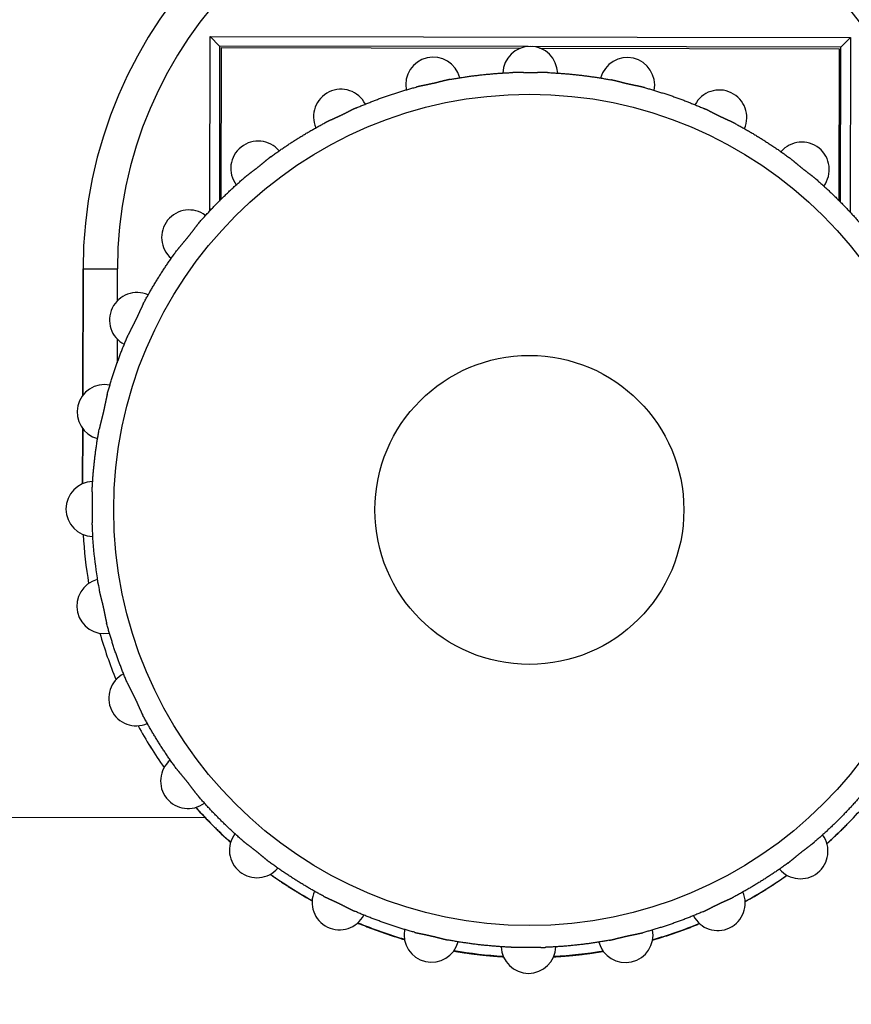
# Model space of a CAD drawing. Header units: millimetres. Extents: x 40090 to 187415, y -53271 to 40260.
# Tile 244 of 256: x 126910 to 126934, y 16478 to 16506. Entities that reach past the tile are written whole.
import ezdxf

# ---------------------------------------------------------------- set-up
doc = ezdxf.new("R2010")
doc.units = ezdxf.units.MM
for name, color, linetype in [('AVM_nárokLAN', 30, 'Continuous'), ('AVM_projektor', 6, 'Continuous'), ('AVM_sp_230VAC', 170, 'Continuous')]:
    doc.layers.add(name, color=color, linetype=linetype)
doc.styles.add('AVM', font='arial.ttf')
doc.dimstyles.new('AVM-1_50', dxfattribs={"dimscale": 40, "dimtxt": 2.5, "dimasz": 2.5, "dimexe": 1.25, "dimexo": 0.625, "dimtad": 1, "dimdec": 0, "dimrnd": 1, "dimtxsty": 'AVM', "dimcen": 2.5, "dimclrd": 256, "dimclre": 256, "dimclrt": 256, "dimadec": 0, "dimazin": 0, "dimtfac": 1, "dimtdec": 0, "dimtmove": 0, "dimatfit": 3, "dimfxl": 0, "dimarcsym": 0})

# ---------------------------------------------------------------- blocks, each defined once
blk = doc.blocks.new('PT-FW430-bottom')
for p, q in [((177.725, 73.796), (178.005, 73.517)), ((177.725, 55.137), (177.725, 73.796)), ((177.725, 73.796), (182.81, 73.796)), ((178.005, 73.517), (178.005, 64.522)), ((182.52, 73.517), (178.005, 73.517)), ((178.05, 64.74), (178.05, 73.467)), ((178.05, 73.467), (182.469, 73.467)), ((178.005, 64.407), (178.005, 55.417)), ((178.05, 55.467), (178.05, 64.189)), ((177.725, 55.137), (178.005, 55.417)), ((178.005, 55.417), (182.52, 55.417)), ((182.469, 55.467), (178.05, 55.467)), ((182.81, 55.137), (177.725, 55.137)), ((200.491, 55.048), (200.491, 33.278)), ((184.505, 51.45), (184.505, 52.449)), ((184.505, 52.449), (185.434, 52.449)), ((186.545, 52.449), (187.243, 52.449)), ((184.505, 51.449), (184.505, 51.45)), ((188.192, 51.45), (184.505, 51.45)), ((184.505, 51.449), (188.193, 51.449)), ((189.158, 51.449), (190.766, 51.449)), ((190.766, 51.45), (189.159, 51.45))]:
    blk.add_line(p, q)
for radius in [12.109, 4.5]:
    blk.add_circle((191.5, 64.467), radius)
for centre, radius, start, end in [((184.505, 64.467), 13.017, 90, 270), ((184.505, 64.467), 13.017, 90, 270), ((184.505, 64.467), 12.017, 90, 270), ((191.505, 64.467), 13.017, 41.8472, 48.1781), ((181.571, 72.385), 0.8, 53.2123, 229.6448), ((201.429, 72.385), 0.8, 310.3552, 126.7877), ((191.505, 64.467), 13.017, 28.9884, 35.3222), ((180.058, 69.977), 0.8, 66.0694, 242.502), ((202.942, 69.977), 0.8, 297.498, 113.9306), ((191.505, 64.467), 13.017, 16.1241, 22.4578), ((179.118, 67.293), 0.8, 78.9266, 255.3591), ((203.882, 67.293), 0.8, 284.6409, 101.0734), ((191.505, 64.467), 13.017, 3.2625, 9.5962), ((178.8, 64.467), 0.8, 91.7837, 268.2163), ((204.2, 64.467), 0.8, 271.7837, 88.2163), ((191.505, 64.467), 13.017, 350.4037, 356.7375), ((179.118, 61.641), 0.8, 104.6409, 281.0734), ((203.882, 61.641), 0.8, 258.9266, 75.3591), ((191.505, 64.467), 13.017, 337.5422, 343.8759), ((180.058, 58.956), 0.8, 117.498, 293.9306), ((202.942, 58.956), 0.8, 246.0694, 62.502), ((191.505, 64.467), 13.017, 324.6834, 331.0116), ((181.571, 56.548), 0.8, 130.3552, 306.7877), ((201.429, 56.548), 0.8, 233.2123, 49.6448), ((191.505, 64.467), 13.017, 311.8247, 318.15), ((183.582, 54.538), 0.8, 143.2123, 319.6448), ((199.418, 54.538), 0.8, 220.3552, 36.7877), ((191.505, 64.467), 13.017, 311.8214, 313.6527), ((191.505, 64.467), 13.017, 298.9636, 305.2871), ((191.505, 64.467), 13.017, 298.9659, 305.2884), ((185.99, 53.024), 0.8, 156.0694, 332.502), ((197.01, 53.024), 0.8, 207.498, 23.9306), ((188.674, 52.085), 0.8, 168.9266, 345.3591), ((194.326, 52.085), 0.8, 194.6409, 11.0734), ((191.505, 64.467), 13.017, 286.1092, 292.4259), ((191.505, 64.467), 13.017, 286.1128, 292.4269), ((191.5, 64.467), 12.75, 272.2628, 280.5945), ((191.5, 51.767), 0.8, 181.7837, 358.2163), ((191.505, 64.467), 13.017, 273.2542, 279.5736), ((191.505, 64.467), 13.017, 273.2541, 279.5709)]:
    blk.add_arc(centre, radius, start, end)
for points, start_tangent, end_tangent in [([(181.853, 72.804), (181.935, 72.897), (182.017, 72.989), (182.1, 73.081), (182.184, 73.171), (182.269, 73.261), (182.354, 73.35), (182.441, 73.439), (182.528, 73.526), (182.616, 73.613), (182.706, 73.698), (182.795, 73.783), (182.886, 73.867), (182.978, 73.95), (183.07, 74.032), (183.163, 74.113)], (0.653873, 0.756604), (0.756604, 0.653873)), ([(199.837, 74.113), (199.93, 74.032), (200.022, 73.95), (200.114, 73.867), (200.205, 73.783), (200.294, 73.698), (200.384, 73.613), (200.472, 73.526), (200.559, 73.439), (200.646, 73.35), (200.731, 73.261), (200.816, 73.171), (200.9, 73.081), (200.983, 72.989), (201.065, 72.897), (201.147, 72.804)], (0.756604, -0.653873), (0.653875, -0.756602)), ([(201.202, 73.152), (201.157, 73.202), (201.111, 73.252), (201.065, 73.302), (201.019, 73.352), (200.972, 73.401), (200.925, 73.451), (200.878, 73.5), (200.831, 73.549), (200.783, 73.597), (200.735, 73.646), (200.687, 73.694), (200.638, 73.742), (200.589, 73.79), (200.54, 73.838), (200.491, 73.885)], (-0.667742, 0.744393), (-0.723538, 0.690284)), ([(181.853, 72.804), (181.845, 72.794), (181.836, 72.783), (181.827, 72.773), (181.819, 72.762), (181.81, 72.751), (181.801, 72.74), (181.792, 72.729), (181.783, 72.718), (181.775, 72.706), (181.766, 72.695), (181.756, 72.683), (181.747, 72.671), (181.738, 72.659), (181.729, 72.646), (181.719, 72.634), (181.71, 72.621), (181.7, 72.609), (181.691, 72.596), (181.681, 72.583), (181.671, 72.57), (181.661, 72.557), (181.651, 72.544), (181.641, 72.531), (181.631, 72.518), (181.621, 72.504), (181.611, 72.491), (181.601, 72.478), (181.59, 72.465), (181.58, 72.451), (181.57, 72.438), (181.559, 72.425), (181.549, 72.412), (181.538, 72.399), (181.528, 72.385), (181.517, 72.372), (181.507, 72.359), (181.496, 72.347), (181.486, 72.334), (181.475, 72.321), (181.465, 72.308), (181.454, 72.296), (181.444, 72.283), (181.433, 72.27), (181.423, 72.258), (181.412, 72.246), (181.402, 72.233), (181.392, 72.221), (181.381, 72.209), (181.371, 72.196), (181.361, 72.184), (181.351, 72.173), (181.341, 72.161), (181.331, 72.149), (181.322, 72.138), (181.312, 72.126), (181.303, 72.115), (181.294, 72.103), (181.284, 72.092), (181.276, 72.081), (181.267, 72.07), (181.258, 72.059), (181.25, 72.049), (181.242, 72.038), (181.233, 72.027), (181.226, 72.016)], (-0.653661, -0.756787), (-0.592359, -0.805674)), ([(201.774, 72.016), (201.767, 72.027), (201.758, 72.038), (201.75, 72.049), (201.742, 72.059), (201.733, 72.07), (201.724, 72.081), (201.715, 72.092), (201.706, 72.104), (201.697, 72.115), (201.688, 72.126), (201.678, 72.138), (201.668, 72.149), (201.659, 72.161), (201.649, 72.173), (201.639, 72.185), (201.629, 72.197), (201.618, 72.209), (201.608, 72.221), (201.598, 72.234), (201.587, 72.246), (201.577, 72.259), (201.566, 72.271), (201.556, 72.284), (201.545, 72.297), (201.534, 72.309), (201.524, 72.322), (201.513, 72.335), (201.502, 72.348), (201.492, 72.361), (201.481, 72.374), (201.471, 72.388), (201.46, 72.401), (201.45, 72.414), (201.439, 72.427), (201.429, 72.44), (201.419, 72.453), (201.408, 72.466), (201.398, 72.48), (201.388, 72.493), (201.378, 72.506), (201.368, 72.519), (201.358, 72.532), (201.348, 72.545), (201.338, 72.558), (201.328, 72.571), (201.319, 72.583), (201.309, 72.596), (201.299, 72.609), (201.29, 72.622), (201.28, 72.634), (201.271, 72.647), (201.262, 72.659), (201.252, 72.671), (201.243, 72.683), (201.234, 72.695), (201.225, 72.707), (201.216, 72.718), (201.208, 72.729), (201.199, 72.741), (201.19, 72.751), (201.181, 72.762), (201.173, 72.773), (201.164, 72.783), (201.155, 72.794), (201.147, 72.804)], (-0.592359, 0.805674), (-0.653675, 0.756775)), ([(180.24, 70.448), (180.299, 70.557), (180.358, 70.665), (180.419, 70.773), (180.48, 70.88), (180.543, 70.987), (180.607, 71.092), (180.672, 71.198), (180.737, 71.302), (180.804, 71.406), (180.872, 71.51), (180.941, 71.612), (181.01, 71.715), (181.081, 71.816), (181.153, 71.917), (181.226, 72.016)], (0.469119, 0.883135), (0.592134, 0.805839)), ([(201.774, 72.016), (201.847, 71.917), (201.919, 71.816), (201.99, 71.715), (202.059, 71.612), (202.128, 71.51), (202.196, 71.406), (202.263, 71.302), (202.328, 71.198), (202.393, 71.092), (202.457, 70.987), (202.52, 70.88), (202.581, 70.773), (202.642, 70.665), (202.701, 70.557), (202.76, 70.448)], (0.592134, -0.80584), (0.469121, -0.883134)), ([(202.897, 70.775), (202.869, 70.826), (202.84, 70.876), (202.812, 70.927), (202.783, 70.977), (202.754, 71.027), (202.724, 71.077), (202.695, 71.126), (202.665, 71.176), (202.635, 71.225), (202.605, 71.275), (202.574, 71.324), (202.544, 71.373), (202.513, 71.421), (202.482, 71.47), (202.451, 71.519), (202.419, 71.567), (202.388, 71.615), (202.356, 71.663), (202.324, 71.711), (202.292, 71.759), (202.259, 71.806), (202.226, 71.854), (202.194, 71.901), (202.16, 71.948), (202.127, 71.995)], (-0.486278, 0.873804), (-0.579592, 0.814907)), ([(180.24, 70.448), (180.234, 70.436), (180.228, 70.424), (180.222, 70.412), (180.216, 70.4), (180.209, 70.387), (180.203, 70.375), (180.197, 70.362), (180.191, 70.349), (180.185, 70.336), (180.179, 70.322), (180.173, 70.309), (180.166, 70.295), (180.16, 70.281), (180.154, 70.267), (180.147, 70.253), (180.141, 70.238), (180.134, 70.224), (180.128, 70.209), (180.121, 70.194), (180.114, 70.18), (180.108, 70.165), (180.101, 70.15), (180.094, 70.135), (180.087, 70.12), (180.08, 70.105), (180.073, 70.089), (180.066, 70.074), (180.059, 70.059), (180.052, 70.044), (180.045, 70.029), (180.037, 70.013), (180.03, 69.998), (180.023, 69.983), (180.016, 69.968), (180.008, 69.953), (180.001, 69.938), (179.994, 69.923), (179.986, 69.908), (179.979, 69.893), (179.971, 69.879), (179.964, 69.864), (179.957, 69.849), (179.949, 69.835), (179.942, 69.82), (179.934, 69.806), (179.927, 69.791), (179.92, 69.777), (179.912, 69.763), (179.905, 69.749), (179.898, 69.735), (179.891, 69.721), (179.884, 69.707), (179.877, 69.694), (179.87, 69.68), (179.863, 69.667), (179.857, 69.654), (179.85, 69.641), (179.844, 69.628), (179.837, 69.615), (179.831, 69.603), (179.825, 69.59), (179.82, 69.578), (179.814, 69.565), (179.809, 69.553), (179.803, 69.541)], (-0.468872, -0.883266), (-0.398229, -0.917286)), ([(203.197, 69.541), (203.191, 69.553), (203.186, 69.565), (203.18, 69.578), (203.175, 69.59), (203.169, 69.603), (203.162, 69.615), (203.156, 69.628), (203.15, 69.641), (203.143, 69.654), (203.137, 69.667), (203.13, 69.681), (203.123, 69.694), (203.116, 69.708), (203.109, 69.721), (203.102, 69.735), (203.095, 69.749), (203.087, 69.763), (203.08, 69.778), (203.073, 69.792), (203.065, 69.806), (203.058, 69.821), (203.05, 69.836), (203.043, 69.85), (203.035, 69.865), (203.028, 69.88), (203.02, 69.895), (203.013, 69.91), (203.006, 69.925), (202.998, 69.94), (202.991, 69.955), (202.983, 69.97), (202.976, 69.985), (202.969, 70.001), (202.961, 70.016), (202.954, 70.031), (202.947, 70.046), (202.94, 70.061), (202.933, 70.076), (202.926, 70.091), (202.919, 70.106), (202.912, 70.121), (202.905, 70.136), (202.899, 70.151), (202.892, 70.166), (202.885, 70.18), (202.879, 70.195), (202.872, 70.21), (202.865, 70.224), (202.859, 70.239), (202.853, 70.253), (202.846, 70.267), (202.84, 70.281), (202.834, 70.295), (202.827, 70.309), (202.821, 70.322), (202.815, 70.336), (202.809, 70.349), (202.803, 70.362), (202.797, 70.375), (202.791, 70.388), (202.784, 70.4), (202.778, 70.412), (202.772, 70.424), (202.766, 70.436), (202.76, 70.448)], (-0.398216, 0.917292), (-0.468886, 0.883259)), ([(179.191, 67.792), (179.224, 67.912), (179.258, 68.03), (179.293, 68.149), (179.33, 68.267), (179.367, 68.385), (179.406, 68.502), (179.445, 68.619), (179.486, 68.736), (179.528, 68.852), (179.571, 68.968), (179.615, 69.084), (179.661, 69.199), (179.707, 69.313), (179.755, 69.427), (179.803, 69.541)], (0.260841, 0.965382), (0.397972, 0.917397)), ([(203.197, 69.541), (203.245, 69.427), (203.293, 69.313), (203.339, 69.199), (203.385, 69.084), (203.429, 68.968), (203.472, 68.852), (203.514, 68.736), (203.555, 68.619), (203.594, 68.502), (203.633, 68.385), (203.67, 68.267), (203.707, 68.149), (203.742, 68.03), (203.776, 67.912), (203.809, 67.792)], (0.397969, -0.917399), (0.260841, -0.965382)), ([(204.023, 68.079), (204.006, 68.134), (203.99, 68.19), (203.973, 68.246), (203.956, 68.301), (203.939, 68.357), (203.921, 68.412), (203.903, 68.467), (203.885, 68.522), (203.867, 68.577), (203.848, 68.632), (203.83, 68.687), (203.811, 68.742), (203.791, 68.797), (203.772, 68.851), (203.752, 68.906), (203.732, 68.96), (203.712, 69.015), (203.691, 69.069), (203.671, 69.123), (203.65, 69.177), (203.628, 69.231), (203.607, 69.285), (203.585, 69.339), (203.563, 69.393), (203.541, 69.447)], (-0.279024, 0.960284), (-0.384309, 0.923205)), ([(179.191, 67.792), (179.188, 67.78), (179.185, 67.767), (179.181, 67.754), (179.178, 67.74), (179.175, 67.727), (179.172, 67.713), (179.169, 67.699), (179.166, 67.685), (179.163, 67.671), (179.16, 67.656), (179.157, 67.642), (179.154, 67.627), (179.151, 67.612), (179.147, 67.597), (179.144, 67.581), (179.141, 67.566), (179.138, 67.55), (179.135, 67.535), (179.132, 67.519), (179.129, 67.503), (179.125, 67.487), (179.122, 67.471), (179.119, 67.455), (179.115, 67.438), (179.112, 67.422), (179.109, 67.406), (179.105, 67.389), (179.102, 67.373), (179.098, 67.357), (179.094, 67.34), (179.091, 67.324), (179.087, 67.307), (179.083, 67.291), (179.079, 67.274), (179.076, 67.258), (179.072, 67.242), (179.068, 67.226), (179.064, 67.21), (179.06, 67.193), (179.056, 67.178), (179.052, 67.162), (179.048, 67.146), (179.044, 67.13), (179.04, 67.114), (179.036, 67.098), (179.032, 67.083), (179.028, 67.067), (179.024, 67.052), (179.02, 67.036), (179.016, 67.021), (179.013, 67.006), (179.009, 66.991), (179.005, 66.976), (179.001, 66.962), (178.998, 66.947), (178.994, 66.933), (178.991, 66.919), (178.988, 66.905), (178.984, 66.891), (178.981, 66.877), (178.978, 66.864), (178.975, 66.85), (178.972, 66.837), (178.97, 66.824), (178.967, 66.811)], (-0.26057, -0.965455), (-0.184128, -0.982902)), ([(204.033, 66.811), (204.03, 66.824), (204.028, 66.837), (204.025, 66.85), (204.022, 66.864), (204.019, 66.877), (204.016, 66.891), (204.012, 66.905), (204.009, 66.919), (204.006, 66.933), (204.002, 66.947), (203.999, 66.962), (203.995, 66.977), (203.991, 66.991), (203.987, 67.006), (203.983, 67.021), (203.979, 67.037), (203.976, 67.052), (203.972, 67.068), (203.968, 67.083), (203.964, 67.099), (203.96, 67.115), (203.956, 67.131), (203.951, 67.147), (203.947, 67.163), (203.943, 67.179), (203.939, 67.195), (203.936, 67.211), (203.932, 67.228), (203.928, 67.244), (203.924, 67.261), (203.92, 67.277), (203.916, 67.293), (203.912, 67.31), (203.909, 67.326), (203.905, 67.343), (203.902, 67.359), (203.898, 67.375), (203.894, 67.391), (203.891, 67.408), (203.888, 67.424), (203.884, 67.44), (203.881, 67.456), (203.878, 67.472), (203.874, 67.488), (203.871, 67.504), (203.868, 67.519), (203.865, 67.535), (203.862, 67.551), (203.859, 67.566), (203.856, 67.582), (203.852, 67.597), (203.849, 67.612), (203.846, 67.627), (203.843, 67.642), (203.84, 67.656), (203.837, 67.671), (203.834, 67.685), (203.831, 67.699), (203.828, 67.713), (203.825, 67.727), (203.822, 67.74), (203.819, 67.754), (203.815, 67.767), (203.812, 67.78), (203.809, 67.792)], (-0.184116, 0.982905), (-0.260573, 0.965454)), ([(178.76, 64.97), (178.765, 65.094), (178.772, 65.217), (178.78, 65.34), (178.789, 65.464), (178.799, 65.587), (178.811, 65.71), (178.823, 65.833), (178.837, 65.956), (178.852, 66.078), (178.868, 66.201), (178.886, 66.323), (178.904, 66.445), (178.924, 66.568), (178.945, 66.689), (178.967, 66.811)], (0.039484, 0.99922), (0.183854, 0.982954)), ([(204.033, 66.811), (204.055, 66.689), (204.076, 66.567), (204.096, 66.445), (204.114, 66.323), (204.132, 66.201), (204.148, 66.078), (204.163, 65.956), (204.177, 65.833), (204.189, 65.71), (204.201, 65.587), (204.211, 65.464), (204.22, 65.34), (204.228, 65.217), (204.235, 65.094), (204.24, 64.97)], (0.183851, -0.982954), (0.039484, -0.99922)), ([(204.516, 65.2), (204.514, 65.241), (204.511, 65.283), (204.509, 65.324), (204.506, 65.365), (204.503, 65.407), (204.5, 65.448), (204.497, 65.489), (204.493, 65.531), (204.49, 65.572), (204.486, 65.613), (204.482, 65.654), (204.479, 65.696), (204.475, 65.737), (204.47, 65.778), (204.466, 65.82), (204.462, 65.861), (204.457, 65.902), (204.453, 65.944), (204.448, 65.985), (204.443, 66.026), (204.438, 66.068), (204.432, 66.109), (204.427, 66.15), (204.422, 66.192), (204.416, 66.233), (204.41, 66.274), (204.404, 66.316), (204.398, 66.357), (204.392, 66.398), (204.386, 66.44), (204.379, 66.481), (204.373, 66.522), (204.366, 66.564), (204.359, 66.605), (204.352, 66.646)], (-0.0567, 0.998391), (-0.168453, 0.98571)), ([(178.76, 64.97), (178.759, 64.957), (178.759, 64.944), (178.759, 64.93), (178.759, 64.916), (178.759, 64.902), (178.759, 64.888), (178.759, 64.874), (178.759, 64.86), (178.759, 64.845), (178.759, 64.83), (178.76, 64.815), (178.76, 64.8), (178.76, 64.785), (178.761, 64.77), (178.761, 64.754), (178.762, 64.738), (178.762, 64.722), (178.762, 64.706), (178.763, 64.69), (178.763, 64.674), (178.764, 64.658), (178.764, 64.641), (178.764, 64.625), (178.765, 64.608), (178.765, 64.591), (178.765, 64.575), (178.765, 64.558), (178.766, 64.541), (178.766, 64.524), (178.766, 64.508), (178.766, 64.491), (178.766, 64.474), (178.766, 64.457), (178.766, 64.44), (178.766, 64.423), (178.766, 64.407), (178.766, 64.39), (178.765, 64.374), (178.765, 64.357), (178.765, 64.341), (178.765, 64.324), (178.764, 64.308), (178.764, 64.291), (178.764, 64.275), (178.763, 64.259), (178.763, 64.243), (178.762, 64.227), (178.762, 64.211), (178.762, 64.195), (178.761, 64.179), (178.761, 64.164), (178.76, 64.148), (178.76, 64.133), (178.76, 64.118), (178.759, 64.103), (178.759, 64.088), (178.759, 64.074), (178.759, 64.059), (178.759, 64.045), (178.759, 64.031), (178.759, 64.017), (178.759, 64.004), (178.759, 63.99), (178.759, 63.977), (178.76, 63.963)], (-0.039201, -0.999231), (0.039206, -0.999231)), ([(204.234, 64.467), (204.234, 64.489), (204.234, 64.511), (204.234, 64.532), (204.234, 64.554), (204.235, 64.576), (204.235, 64.597), (204.236, 64.618), (204.236, 64.64), (204.237, 64.661), (204.237, 64.682), (204.238, 64.703), (204.238, 64.723), (204.239, 64.744), (204.239, 64.765), (204.24, 64.785), (204.24, 64.805), (204.241, 64.824), (204.241, 64.843), (204.241, 64.862), (204.241, 64.881), (204.241, 64.899), (204.241, 64.918), (204.241, 64.935), (204.241, 64.953), (204.24, 64.97)], (0.00008, 1), (-0.039012, 0.999239)), ([(204.24, 63.963), (204.24, 63.976), (204.241, 63.988), (204.241, 64.001), (204.241, 64.013), (204.241, 64.026), (204.241, 64.039), (204.241, 64.052), (204.241, 64.065), (204.241, 64.079), (204.241, 64.092), (204.241, 64.106), (204.24, 64.12), (204.24, 64.134), (204.24, 64.148), (204.239, 64.162), (204.239, 64.177), (204.239, 64.191), (204.238, 64.206), (204.238, 64.221), (204.237, 64.236), (204.237, 64.251), (204.237, 64.266), (204.236, 64.281), (204.236, 64.296), (204.236, 64.311), (204.235, 64.327), (204.235, 64.342), (204.235, 64.358), (204.235, 64.373), (204.234, 64.389), (204.234, 64.404), (204.234, 64.42), (204.234, 64.436), (204.234, 64.451), (204.234, 64.467)], (0.039241, 0.99923), (-0.000027, 1)), ([(178.967, 62.123), (178.945, 62.244), (178.924, 62.366), (178.904, 62.488), (178.886, 62.61), (178.868, 62.733), (178.852, 62.855), (178.837, 62.978), (178.823, 63.101), (178.811, 63.224), (178.799, 63.347), (178.789, 63.47), (178.78, 63.593), (178.772, 63.716), (178.765, 63.84), (178.76, 63.963)], (-0.183854, 0.982954), (-0.039484, 0.99922)), ([(204.24, 63.963), (204.235, 63.84), (204.228, 63.716), (204.22, 63.593), (204.211, 63.47), (204.201, 63.347), (204.189, 63.224), (204.177, 63.101), (204.163, 62.978), (204.148, 62.855), (204.132, 62.733), (204.114, 62.61), (204.096, 62.488), (204.076, 62.366), (204.055, 62.244), (204.033, 62.123)], (-0.039484, -0.99922), (-0.183854, -0.982954)), ([(204.352, 62.286), (204.359, 62.327), (204.366, 62.369), (204.373, 62.41), (204.379, 62.451), (204.386, 62.493), (204.392, 62.534), (204.398, 62.575), (204.404, 62.616), (204.41, 62.658), (204.416, 62.699), (204.421, 62.74), (204.427, 62.782), (204.432, 62.823), (204.437, 62.864), (204.443, 62.906), (204.448, 62.947), (204.452, 62.988), (204.457, 63.03), (204.462, 63.071), (204.466, 63.112), (204.47, 63.154), (204.474, 63.195), (204.478, 63.236), (204.482, 63.278), (204.486, 63.319), (204.49, 63.36), (204.493, 63.401), (204.497, 63.443), (204.5, 63.484), (204.503, 63.525), (204.506, 63.567), (204.509, 63.608), (204.511, 63.649), (204.514, 63.691), (204.516, 63.732)], (0.168565, 0.98569), (0.056825, 0.998384)), ([(178.967, 62.123), (178.97, 62.11), (178.972, 62.096), (178.975, 62.083), (178.978, 62.07), (178.981, 62.056), (178.984, 62.042), (178.988, 62.029), (178.991, 62.015), (178.994, 62), (178.998, 61.986), (179.001, 61.972), (179.005, 61.957), (179.009, 61.942), (179.013, 61.927), (179.017, 61.912), (179.021, 61.897), (179.024, 61.881), (179.028, 61.866), (179.032, 61.85), (179.036, 61.834), (179.04, 61.819), (179.044, 61.803), (179.049, 61.787), (179.053, 61.771), (179.057, 61.755), (179.061, 61.738), (179.064, 61.722), (179.068, 61.706), (179.072, 61.689), (179.076, 61.673), (179.08, 61.656), (179.084, 61.64), (179.088, 61.624), (179.091, 61.607), (179.095, 61.591), (179.098, 61.575), (179.102, 61.558), (179.106, 61.542), (179.109, 61.526), (179.112, 61.51), (179.116, 61.494), (179.119, 61.478), (179.122, 61.462), (179.126, 61.446), (179.129, 61.43), (179.132, 61.414), (179.135, 61.398), (179.138, 61.383), (179.141, 61.367), (179.144, 61.352), (179.148, 61.336), (179.151, 61.321), (179.154, 61.306), (179.157, 61.292), (179.16, 61.277), (179.163, 61.263), (179.166, 61.248), (179.169, 61.234), (179.172, 61.221), (179.175, 61.207), (179.178, 61.193), (179.181, 61.18), (179.185, 61.167), (179.188, 61.154), (179.191, 61.141)], (0.184133, -0.982901), (0.260574, -0.965454)), ([(203.809, 61.141), (203.812, 61.154), (203.815, 61.167), (203.819, 61.18), (203.822, 61.193), (203.825, 61.207), (203.828, 61.221), (203.831, 61.235), (203.834, 61.249), (203.837, 61.263), (203.84, 61.277), (203.843, 61.292), (203.846, 61.307), (203.849, 61.322), (203.853, 61.337), (203.856, 61.352), (203.859, 61.368), (203.862, 61.383), (203.865, 61.399), (203.868, 61.415), (203.871, 61.431), (203.875, 61.447), (203.878, 61.463), (203.881, 61.479), (203.885, 61.495), (203.888, 61.511), (203.891, 61.528), (203.895, 61.544), (203.898, 61.561), (203.902, 61.577), (203.906, 61.593), (203.909, 61.61), (203.913, 61.626), (203.917, 61.643), (203.921, 61.659), (203.924, 61.675), (203.928, 61.692), (203.932, 61.708), (203.936, 61.724), (203.94, 61.74), (203.944, 61.756), (203.948, 61.772), (203.952, 61.788), (203.956, 61.804), (203.96, 61.819), (203.964, 61.835), (203.968, 61.851), (203.972, 61.866), (203.976, 61.882), (203.98, 61.897), (203.984, 61.913), (203.987, 61.928), (203.991, 61.943), (203.995, 61.957), (203.999, 61.972), (204.002, 61.986), (204.006, 62.001), (204.009, 62.015), (204.012, 62.029), (204.016, 62.043), (204.019, 62.056), (204.022, 62.07), (204.025, 62.083), (204.028, 62.096), (204.03, 62.11), (204.033, 62.123)], (0.26057, 0.965455), (0.184129, 0.982902)), ([(179.803, 59.393), (179.755, 59.506), (179.707, 59.62), (179.661, 59.735), (179.615, 59.85), (179.571, 59.965), (179.528, 60.081), (179.486, 60.197), (179.445, 60.314), (179.406, 60.431), (179.367, 60.549), (179.33, 60.666), (179.293, 60.785), (179.258, 60.903), (179.224, 61.022), (179.191, 61.141)], (-0.397972, 0.917398), (-0.260841, 0.965382)), ([(203.809, 61.141), (203.776, 61.022), (203.742, 60.903), (203.707, 60.785), (203.67, 60.666), (203.633, 60.549), (203.594, 60.431), (203.555, 60.314), (203.514, 60.197), (203.472, 60.081), (203.429, 59.965), (203.385, 59.85), (203.339, 59.735), (203.293, 59.62), (203.245, 59.506), (203.197, 59.393)], (-0.260841, -0.965382), (-0.397972, -0.917398)), ([(203.541, 59.487), (203.563, 59.54), (203.585, 59.594), (203.607, 59.648), (203.628, 59.702), (203.649, 59.756), (203.67, 59.81), (203.691, 59.864), (203.712, 59.918), (203.732, 59.972), (203.752, 60.027), (203.772, 60.081), (203.791, 60.136), (203.81, 60.191), (203.829, 60.245), (203.848, 60.3), (203.867, 60.355), (203.885, 60.41), (203.903, 60.465), (203.921, 60.52), (203.938, 60.576), (203.956, 60.631), (203.973, 60.686), (203.989, 60.742), (204.006, 60.798), (204.022, 60.853)], (0.384323, 0.923199), (0.279137, 0.960251)), ([(179.803, 59.393), (179.809, 59.38), (179.814, 59.368), (179.82, 59.356), (179.825, 59.343), (179.831, 59.331), (179.838, 59.318), (179.844, 59.305), (179.85, 59.293), (179.857, 59.279), (179.863, 59.266), (179.87, 59.253), (179.877, 59.239), (179.884, 59.226), (179.891, 59.212), (179.898, 59.198), (179.905, 59.184), (179.913, 59.17), (179.92, 59.156), (179.927, 59.141), (179.935, 59.127), (179.942, 59.113), (179.95, 59.098), (179.957, 59.083), (179.965, 59.068), (179.972, 59.054), (179.98, 59.039), (179.987, 59.024), (179.994, 59.009), (180.002, 58.994), (180.009, 58.978), (180.017, 58.963), (180.024, 58.948), (180.031, 58.933), (180.039, 58.918), (180.046, 58.903), (180.053, 58.888), (180.06, 58.872), (180.067, 58.857), (180.074, 58.842), (180.081, 58.827), (180.088, 58.813), (180.095, 58.798), (180.101, 58.783), (180.108, 58.768), (180.115, 58.753), (180.121, 58.738), (180.128, 58.724), (180.134, 58.709), (180.141, 58.695), (180.147, 58.68), (180.154, 58.666), (180.16, 58.652), (180.166, 58.638), (180.173, 58.625), (180.179, 58.611), (180.185, 58.598), (180.191, 58.585), (180.197, 58.571), (180.203, 58.559), (180.209, 58.546), (180.216, 58.534), (180.222, 58.521), (180.228, 58.509), (180.234, 58.497), (180.24, 58.486)], (0.398231, -0.917285), (0.468874, -0.883265)), ([(202.76, 58.486), (202.766, 58.497), (202.772, 58.509), (202.778, 58.521), (202.784, 58.534), (202.791, 58.546), (202.797, 58.559), (202.803, 58.572), (202.809, 58.585), (202.815, 58.598), (202.821, 58.611), (202.827, 58.625), (202.834, 58.639), (202.84, 58.653), (202.846, 58.667), (202.853, 58.681), (202.859, 58.695), (202.866, 58.71), (202.872, 58.724), (202.879, 58.739), (202.886, 58.754), (202.892, 58.769), (202.899, 58.784), (202.906, 58.799), (202.913, 58.814), (202.92, 58.829), (202.927, 58.844), (202.934, 58.859), (202.941, 58.874), (202.948, 58.89), (202.955, 58.905), (202.963, 58.92), (202.97, 58.935), (202.977, 58.951), (202.984, 58.966), (202.992, 58.981), (202.999, 58.996), (203.006, 59.011), (203.014, 59.025), (203.021, 59.04), (203.029, 59.055), (203.036, 59.07), (203.043, 59.084), (203.051, 59.099), (203.058, 59.113), (203.066, 59.128), (203.073, 59.142), (203.08, 59.156), (203.088, 59.171), (203.095, 59.185), (203.102, 59.199), (203.109, 59.213), (203.116, 59.226), (203.123, 59.24), (203.13, 59.253), (203.137, 59.266), (203.143, 59.28), (203.15, 59.293), (203.156, 59.306), (203.163, 59.318), (203.169, 59.331), (203.175, 59.344), (203.18, 59.356), (203.186, 59.368), (203.191, 59.38), (203.197, 59.393)], (0.468871, 0.883267), (0.398228, 0.917287)), ([(181.226, 56.917), (181.153, 57.017), (181.081, 57.118), (181.01, 57.219), (180.941, 57.321), (180.872, 57.424), (180.804, 57.527), (180.737, 57.631), (180.672, 57.736), (180.607, 57.841), (180.543, 57.947), (180.48, 58.053), (180.419, 58.161), (180.358, 58.268), (180.299, 58.377), (180.24, 58.486)], (-0.592134, 0.80584), (-0.469119, 0.883135)), ([(202.76, 58.486), (202.701, 58.377), (202.642, 58.268), (202.581, 58.161), (202.52, 58.053), (202.457, 57.947), (202.393, 57.841), (202.328, 57.736), (202.263, 57.631), (202.196, 57.527), (202.128, 57.424), (202.059, 57.321), (201.99, 57.219), (201.919, 57.118), (201.847, 57.017), (201.774, 56.917)], (-0.469119, -0.883135), (-0.592134, -0.80584)), ([(202.127, 56.938), (202.16, 56.985), (202.193, 57.032), (202.226, 57.079), (202.259, 57.127), (202.291, 57.174), (202.324, 57.222), (202.356, 57.27), (202.388, 57.318), (202.419, 57.366), (202.451, 57.415), (202.482, 57.463), (202.513, 57.512), (202.544, 57.561), (202.574, 57.61), (202.605, 57.659), (202.635, 57.708), (202.665, 57.757), (202.695, 57.807), (202.724, 57.857), (202.754, 57.906), (202.783, 57.956), (202.812, 58.007), (202.84, 58.057), (202.869, 58.107), (202.897, 58.158)], (0.579606, 0.814897), (0.48628, 0.873803)), ([(181.226, 56.917), (181.233, 56.906), (181.242, 56.896), (181.25, 56.885), (181.258, 56.874), (181.267, 56.863), (181.276, 56.852), (181.285, 56.841), (181.294, 56.83), (181.303, 56.819), (181.312, 56.807), (181.322, 56.796), (181.332, 56.784), (181.341, 56.772), (181.351, 56.761), (181.361, 56.749), (181.371, 56.737), (181.382, 56.724), (181.392, 56.712), (181.402, 56.7), (181.413, 56.687), (181.423, 56.675), (181.434, 56.662), (181.444, 56.65), (181.455, 56.637), (181.466, 56.624), (181.476, 56.611), (181.487, 56.598), (181.498, 56.585), (181.508, 56.572), (181.519, 56.559), (181.529, 56.546), (181.54, 56.533), (181.55, 56.52), (181.561, 56.506), (181.571, 56.493), (181.581, 56.48), (181.592, 56.467), (181.602, 56.454), (181.612, 56.441), (181.622, 56.428), (181.632, 56.415), (181.642, 56.402), (181.652, 56.389), (181.662, 56.376), (181.672, 56.363), (181.681, 56.35), (181.691, 56.337), (181.701, 56.325), (181.71, 56.312), (181.72, 56.299), (181.729, 56.287), (181.738, 56.275), (181.748, 56.262), (181.757, 56.251), (181.766, 56.239), (181.775, 56.227), (181.784, 56.216), (181.792, 56.204), (181.801, 56.193), (181.81, 56.182), (181.819, 56.171), (181.827, 56.161), (181.836, 56.15), (181.845, 56.14), (181.853, 56.13)], (0.59236, -0.805673), (0.653663, -0.756786)), ([(201.147, 56.13), (201.155, 56.14), (201.164, 56.15), (201.173, 56.161), (201.181, 56.171), (201.19, 56.182), (201.199, 56.193), (201.208, 56.204), (201.217, 56.216), (201.225, 56.227), (201.234, 56.239), (201.244, 56.251), (201.253, 56.263), (201.262, 56.275), (201.271, 56.287), (201.281, 56.3), (201.29, 56.312), (201.3, 56.325), (201.309, 56.338), (201.319, 56.351), (201.329, 56.364), (201.339, 56.377), (201.349, 56.39), (201.359, 56.403), (201.369, 56.416), (201.379, 56.429), (201.389, 56.442), (201.399, 56.456), (201.41, 56.469), (201.42, 56.482), (201.43, 56.495), (201.441, 56.509), (201.451, 56.522), (201.462, 56.535), (201.472, 56.548), (201.483, 56.561), (201.493, 56.574), (201.504, 56.587), (201.514, 56.6), (201.525, 56.613), (201.535, 56.625), (201.546, 56.638), (201.556, 56.651), (201.567, 56.663), (201.577, 56.676), (201.588, 56.688), (201.598, 56.7), (201.608, 56.713), (201.619, 56.725), (201.629, 56.737), (201.639, 56.749), (201.649, 56.761), (201.659, 56.773), (201.669, 56.784), (201.678, 56.796), (201.688, 56.807), (201.697, 56.819), (201.706, 56.83), (201.716, 56.841), (201.724, 56.852), (201.733, 56.863), (201.742, 56.874), (201.75, 56.885), (201.758, 56.896), (201.767, 56.906), (201.774, 56.917)], (0.65366, 0.756788), (0.592357, 0.805675)), ([(183.163, 54.82), (183.07, 54.901), (182.978, 54.984), (182.886, 55.067), (182.795, 55.151), (182.705, 55.235), (182.616, 55.321), (182.528, 55.408), (182.441, 55.495), (182.354, 55.583), (182.269, 55.672), (182.184, 55.762), (182.1, 55.853), (182.017, 55.944), (181.935, 56.037), (181.853, 56.13)], (-0.756601, 0.653877), (-0.653873, 0.756604)), ([(201.147, 56.13), (201.065, 56.037), (200.983, 55.944), (200.9, 55.853), (200.816, 55.762), (200.731, 55.672), (200.646, 55.583), (200.559, 55.495), (200.472, 55.408), (200.384, 55.321), (200.295, 55.235), (200.205, 55.151), (200.114, 55.067), (200.022, 54.984), (199.93, 54.901), (199.837, 54.82)], (-0.653873, -0.756604), (-0.756601, -0.653877)), ([(200.491, 55.048), (200.54, 55.096), (200.589, 55.143), (200.638, 55.191), (200.687, 55.239), (200.735, 55.288), (200.783, 55.336), (200.831, 55.385), (200.878, 55.434), (200.926, 55.483), (200.972, 55.532), (201.019, 55.582), (201.065, 55.632), (201.111, 55.682), (201.157, 55.732), (201.202, 55.782)], (0.723538, 0.690284), (0.667722, 0.744411)), ([(183.163, 54.82), (183.173, 54.811), (183.183, 54.803), (183.194, 54.794), (183.204, 54.785), (183.215, 54.777), (183.226, 54.768), (183.238, 54.759), (183.249, 54.75), (183.26, 54.741), (183.272, 54.732), (183.284, 54.723), (183.296, 54.714), (183.308, 54.705), (183.32, 54.696), (183.333, 54.686), (183.346, 54.677), (183.358, 54.667), (183.371, 54.657), (183.384, 54.648), (183.397, 54.638), (183.41, 54.628), (183.423, 54.618), (183.436, 54.608), (183.449, 54.598), (183.462, 54.588), (183.476, 54.578), (183.489, 54.567), (183.502, 54.557), (183.515, 54.547), (183.529, 54.536), (183.542, 54.526), (183.555, 54.515), (183.568, 54.505), (183.581, 54.494), (183.594, 54.484), (183.607, 54.473), (183.62, 54.463), (183.633, 54.452), (183.646, 54.442), (183.659, 54.431), (183.671, 54.421), (183.684, 54.41), (183.696, 54.4), (183.709, 54.39), (183.721, 54.379), (183.734, 54.369), (183.746, 54.358), (183.758, 54.348), (183.77, 54.338), (183.782, 54.328), (183.794, 54.318), (183.806, 54.308), (183.818, 54.298), (183.829, 54.288), (183.841, 54.279), (183.852, 54.269), (183.863, 54.26), (183.874, 54.251), (183.886, 54.242), (183.897, 54.234), (183.907, 54.225), (183.918, 54.216), (183.929, 54.208), (183.94, 54.2), (183.95, 54.192)], (0.756769, -0.653682), (0.805702, -0.592321)), ([(199.05, 54.192), (199.06, 54.2), (199.071, 54.208), (199.082, 54.217), (199.093, 54.225), (199.104, 54.234), (199.115, 54.242), (199.126, 54.251), (199.137, 54.26), (199.148, 54.27), (199.159, 54.279), (199.171, 54.289), (199.183, 54.298), (199.194, 54.308), (199.206, 54.318), (199.218, 54.328), (199.23, 54.338), (199.242, 54.348), (199.255, 54.359), (199.267, 54.369), (199.279, 54.38), (199.292, 54.39), (199.304, 54.401), (199.317, 54.411), (199.33, 54.422), (199.343, 54.432), (199.356, 54.443), (199.368, 54.454), (199.381, 54.464), (199.395, 54.475), (199.408, 54.485), (199.421, 54.496), (199.434, 54.507), (199.447, 54.517), (199.46, 54.528), (199.473, 54.538), (199.487, 54.548), (199.5, 54.558), (199.513, 54.569), (199.526, 54.579), (199.539, 54.589), (199.552, 54.599), (199.565, 54.609), (199.578, 54.619), (199.591, 54.629), (199.604, 54.638), (199.617, 54.648), (199.63, 54.658), (199.642, 54.667), (199.655, 54.677), (199.667, 54.686), (199.68, 54.696), (199.692, 54.705), (199.704, 54.714), (199.716, 54.723), (199.728, 54.732), (199.74, 54.741), (199.751, 54.75), (199.763, 54.759), (199.774, 54.768), (199.785, 54.777), (199.796, 54.786), (199.806, 54.794), (199.817, 54.803), (199.827, 54.811), (199.837, 54.82)], (0.805699, 0.592325), (0.756768, 0.653683)), ([(185.519, 53.207), (185.41, 53.265), (185.302, 53.325), (185.194, 53.385), (185.087, 53.447), (184.98, 53.51), (184.874, 53.574), (184.769, 53.638), (184.664, 53.704), (184.56, 53.771), (184.457, 53.839), (184.354, 53.907), (184.252, 53.977), (184.151, 54.048), (184.05, 54.12), (183.95, 54.192)], (-0.883135, 0.46912), (-0.805844, 0.592127)), ([(199.05, 54.192), (198.95, 54.12), (198.849, 54.048), (198.748, 53.977), (198.646, 53.907), (198.543, 53.839), (198.44, 53.771), (198.336, 53.704), (198.231, 53.638), (198.126, 53.574), (198.02, 53.51), (197.913, 53.447), (197.806, 53.385), (197.698, 53.325), (197.59, 53.265), (197.481, 53.207)], (-0.805844, -0.592128), (-0.883134, -0.46912)), ([(185.519, 53.207), (185.53, 53.201), (185.542, 53.194), (185.554, 53.188), (185.567, 53.182), (185.579, 53.176), (185.592, 53.17), (185.605, 53.164), (185.618, 53.158), (185.631, 53.152), (185.645, 53.146), (185.658, 53.139), (185.672, 53.133), (185.686, 53.127), (185.7, 53.12), (185.714, 53.114), (185.728, 53.108), (185.743, 53.101), (185.758, 53.094), (185.772, 53.088), (185.787, 53.081), (185.802, 53.074), (185.817, 53.068), (185.832, 53.061), (185.847, 53.054), (185.862, 53.047), (185.877, 53.04), (185.893, 53.033), (185.908, 53.026), (185.923, 53.019), (185.938, 53.011), (185.953, 53.004), (185.969, 52.997), (185.984, 52.99), (185.999, 52.982), (186.014, 52.975), (186.029, 52.968), (186.044, 52.96), (186.059, 52.953), (186.073, 52.946), (186.088, 52.938), (186.103, 52.931), (186.117, 52.923), (186.132, 52.916), (186.147, 52.908), (186.161, 52.901), (186.175, 52.894), (186.19, 52.886), (186.204, 52.879), (186.218, 52.872), (186.232, 52.865), (186.246, 52.857), (186.259, 52.85), (186.273, 52.844), (186.286, 52.837), (186.3, 52.83), (186.313, 52.823), (186.326, 52.817), (186.339, 52.81), (186.352, 52.804), (186.364, 52.798), (186.377, 52.792), (186.389, 52.786), (186.402, 52.781), (186.414, 52.775), (186.426, 52.77)], (0.883265, -0.468875), (0.917289, -0.398223)), ([(196.574, 52.77), (196.586, 52.775), (196.599, 52.781), (196.611, 52.786), (196.623, 52.792), (196.636, 52.798), (196.649, 52.804), (196.661, 52.811), (196.674, 52.817), (196.687, 52.823), (196.7, 52.83), (196.714, 52.837), (196.727, 52.844), (196.741, 52.851), (196.755, 52.858), (196.768, 52.865), (196.783, 52.872), (196.797, 52.879), (196.811, 52.887), (196.825, 52.894), (196.84, 52.901), (196.854, 52.909), (196.869, 52.916), (196.884, 52.924), (196.898, 52.931), (196.913, 52.939), (196.928, 52.946), (196.943, 52.954), (196.958, 52.961), (196.973, 52.969), (196.988, 52.976), (197.004, 52.984), (197.019, 52.991), (197.034, 52.998), (197.049, 53.005), (197.064, 53.013), (197.079, 53.02), (197.094, 53.027), (197.109, 53.034), (197.124, 53.041), (197.139, 53.048), (197.154, 53.055), (197.169, 53.061), (197.184, 53.068), (197.199, 53.075), (197.214, 53.081), (197.228, 53.088), (197.243, 53.095), (197.258, 53.101), (197.272, 53.108), (197.286, 53.114), (197.301, 53.121), (197.315, 53.127), (197.328, 53.133), (197.342, 53.139), (197.356, 53.146), (197.369, 53.152), (197.382, 53.158), (197.395, 53.164), (197.408, 53.17), (197.421, 53.176), (197.433, 53.182), (197.446, 53.188), (197.458, 53.194), (197.47, 53.201), (197.481, 53.207)], (0.917286, 0.39823), (0.883262, 0.468879)), ([(188.174, 52.158), (188.055, 52.191), (187.936, 52.225), (187.818, 52.26), (187.7, 52.296), (187.582, 52.334), (187.464, 52.372), (187.347, 52.412), (187.231, 52.453), (187.114, 52.495), (186.999, 52.538), (186.883, 52.582), (186.768, 52.627), (186.654, 52.674), (186.539, 52.721), (186.426, 52.77)], (-0.96538, 0.260849), (-0.917398, 0.397971)), ([(196.574, 52.77), (196.461, 52.721), (196.346, 52.674), (196.232, 52.627), (196.117, 52.582), (196.001, 52.538), (195.886, 52.495), (195.769, 52.453), (195.653, 52.412), (195.536, 52.372), (195.418, 52.334), (195.3, 52.296), (195.182, 52.26), (195.064, 52.225), (194.945, 52.191), (194.826, 52.158)], (-0.917398, -0.397972), (-0.965381, -0.260842)), ([(188.174, 52.158), (188.187, 52.155), (188.2, 52.151), (188.213, 52.148), (188.227, 52.145), (188.24, 52.142), (188.254, 52.139), (188.268, 52.136), (188.282, 52.132), (188.296, 52.129), (188.31, 52.126), (188.325, 52.123), (188.34, 52.12), (188.355, 52.117), (188.37, 52.114), (188.385, 52.111), (188.401, 52.108), (188.416, 52.105), (188.432, 52.102), (188.448, 52.099), (188.464, 52.095), (188.48, 52.092), (188.496, 52.089), (188.512, 52.086), (188.528, 52.082), (188.545, 52.079), (188.561, 52.075), (188.577, 52.072), (188.594, 52.068), (188.61, 52.065), (188.627, 52.061), (188.643, 52.057), (188.66, 52.054), (188.676, 52.05), (188.692, 52.046), (188.709, 52.042), (188.725, 52.039), (188.741, 52.035), (188.757, 52.031), (188.773, 52.027), (188.789, 52.023), (188.805, 52.019), (188.821, 52.015), (188.837, 52.011), (188.853, 52.007), (188.868, 52.003), (188.884, 51.999), (188.9, 51.995), (188.915, 51.991), (188.931, 51.987), (188.946, 51.983), (188.961, 51.979), (188.976, 51.976), (188.991, 51.972), (189.005, 51.968), (189.02, 51.965), (189.034, 51.961), (189.048, 51.958), (189.062, 51.954), (189.076, 51.951), (189.09, 51.948), (189.103, 51.945), (189.116, 51.942), (189.13, 51.939), (189.143, 51.937), (189.156, 51.934)], (0.965443, -0.260614), (0.982908, -0.184097)), ([(190.997, 51.727), (190.873, 51.732), (190.75, 51.739), (190.626, 51.747), (190.503, 51.756), (190.38, 51.766), (190.257, 51.778), (190.134, 51.79), (190.011, 51.804), (189.888, 51.819), (189.766, 51.835), (189.644, 51.853), (189.521, 51.871), (189.399, 51.891), (189.278, 51.912), (189.156, 51.934)], (-0.99922, 0.039484), (-0.982955, 0.183848)), ([(193.844, 51.934), (193.857, 51.937), (193.87, 51.939), (193.884, 51.942), (193.897, 51.945), (193.911, 51.948), (193.924, 51.951), (193.938, 51.954), (193.952, 51.958), (193.966, 51.961), (193.981, 51.965), (193.995, 51.968), (194.01, 51.972), (194.025, 51.976), (194.04, 51.979), (194.055, 51.983), (194.07, 51.987), (194.085, 51.991), (194.101, 51.995), (194.117, 51.999), (194.132, 52.003), (194.148, 52.007), (194.164, 52.011), (194.18, 52.015), (194.196, 52.019), (194.212, 52.023), (194.228, 52.027), (194.245, 52.031), (194.261, 52.035), (194.277, 52.039), (194.294, 52.043), (194.31, 52.047), (194.327, 52.051), (194.343, 52.054), (194.36, 52.058), (194.376, 52.062), (194.392, 52.065), (194.408, 52.069), (194.425, 52.072), (194.441, 52.076), (194.457, 52.079), (194.473, 52.082), (194.489, 52.086), (194.505, 52.089), (194.521, 52.092), (194.537, 52.096), (194.553, 52.099), (194.568, 52.102), (194.584, 52.105), (194.6, 52.108), (194.615, 52.111), (194.63, 52.114), (194.645, 52.117), (194.66, 52.12), (194.675, 52.123), (194.69, 52.126), (194.704, 52.129), (194.718, 52.133), (194.732, 52.136), (194.746, 52.139), (194.76, 52.142), (194.773, 52.145), (194.787, 52.148), (194.8, 52.151), (194.813, 52.155), (194.826, 52.158)], (0.982901, 0.184133), (0.965452, 0.260579)), ([(190.997, 51.727), (191.01, 51.726), (191.023, 51.726), (191.037, 51.726), (191.051, 51.725), (191.064, 51.725), (191.079, 51.725), (191.093, 51.725), (191.107, 51.726), (191.122, 51.726), (191.137, 51.726), (191.151, 51.726), (191.167, 51.727), (191.182, 51.727), (191.197, 51.727), (191.213, 51.728), (191.229, 51.728), (191.245, 51.729), (191.261, 51.729), (191.277, 51.73), (191.293, 51.73), (191.309, 51.73), (191.326, 51.731), (191.342, 51.731), (191.359, 51.731), (191.375, 51.732), (191.392, 51.732), (191.409, 51.732), (191.426, 51.732), (191.442, 51.733), (191.459, 51.733), (191.476, 51.733), (191.493, 51.733), (191.51, 51.733), (191.527, 51.733), (191.543, 51.733), (191.56, 51.733), (191.577, 51.732), (191.593, 51.732), (191.61, 51.732), (191.626, 51.732), (191.643, 51.731), (191.659, 51.731), (191.675, 51.731), (191.692, 51.73), (191.708, 51.73), (191.724, 51.73), (191.74, 51.729), (191.756, 51.729), (191.772, 51.728), (191.788, 51.728), (191.803, 51.727), (191.819, 51.727), (191.834, 51.727), (191.849, 51.726), (191.864, 51.726), (191.878, 51.726), (191.893, 51.726), (191.907, 51.725), (191.922, 51.725), (191.936, 51.725), (191.95, 51.725), (191.963, 51.726), (191.977, 51.726), (191.99, 51.726), (192.003, 51.727)], (0.999231, -0.039203), (0.999231, 0.039216))]:
    blk.add_spline(points, degree=3, dxfattribs=dict(start_tangent=start_tangent, end_tangent=end_tangent))

msp = doc.modelspace()

# ---------------------------------------------------------------- block references
at = {"layer": 'AVM_projektor', "rotation": 269.8895464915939}
msp.add_blockref('PT-FW430-bottom', (126860.867, 16683.842), dxfattribs=at)

# ---------------------------------------------------------------- leaders
at = {"layer": 'AVM_nárokLAN', "annotation_type": 0, "has_hookline": 1, "hookline_direction": 1, "text_width": 5076.398}
msp.add_leader([(127206.349, 16953.673), (123491.29, 15020.488), (123391.29, 15020.488)], dimstyle='AVM-1_50', override={"dimgap": 0.625, "dimtad": 0}, dxfattribs=at)
at = {"layer": 'AVM_sp_230VAC', "annotation_type": 0, "has_hookline": 1, "hookline_direction": 1, "text_width": 3709.277}
msp.add_leader([(127122.435, 16960.354), (123569.463, 15887.714), (123469.463, 15887.714)], dimstyle='AVM-1_50', override={"dimgap": 0.625, "dimtad": 0}, dxfattribs=at)

doc.saveas('drawing.dxf')
